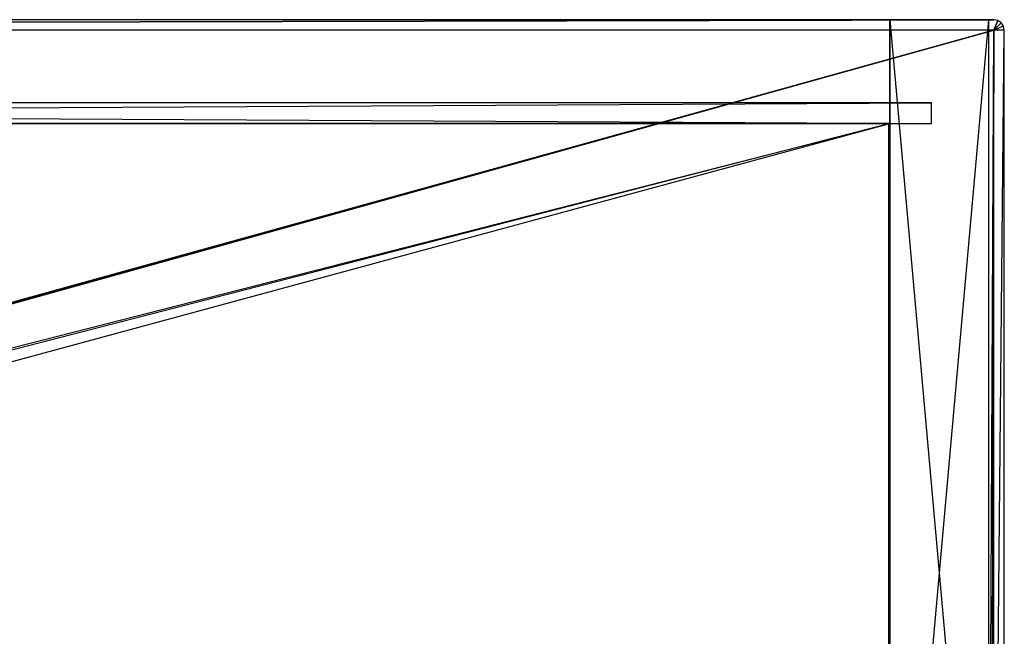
# Model space of a CAD drawing. Extents: x 0 to 0.758, y -0.237 to 0.
# Tile 20 of 20: x 0.569 to 0.758, y -0.119 to 0. Entities that reach past the tile are written whole.
import ezdxf

# ---------------------------------------------------------------- set-up
doc = ezdxf.new("R2010")
doc.units = 0
for name, color, linetype in [('L10_KORPUS_N_A704__3___REPLACEM', 7, 'CONTINUOUS'), ('L11_KORPUS_N_A704__2___REPLACEM', 7, 'CONTINUOUS'), ('L12_KORPUS_N_A704__1___REPLACEM', 7, 'CONTINUOUS'), ('L13_KORPUS_N_A704__0___REPLACEM', 7, 'CONTINUOUS'), ('L3_PLATTE_N_A704__0___REPLACEMT', 7, 'CONTINUOUS'), ('L9_KORPUS_N_A704__4___REPLACEMT', 7, 'CONTINUOUS')]:
    doc.layers.add(name, color=color, linetype=linetype)

msp = doc.modelspace()

# ---------------------------------------------------------------- linework, layer by layer
at = {"layer": 'L10_KORPUS_N_A704__3___REPLACEM', "color": 8}
for points, invisible_edges in [([(0.73575, -0.204, 0.187), (0.02225, -0.02, 0.187), (0.02225, -0.204, 0.187), (0.73575, -0.204, 0.187)], 13), ([(0.02225, -0.02, 0.187), (0.73575, -0.204, 0.187), (0.73575, -0.02, 0.187), (0.02225, -0.02, 0.187)], 14), ([(0.02225, -0.02, 0.187), (0.73575, -0.02, 0.168), (0.02225, -0.02, 0.168), (0.02225, -0.02, 0.187)], 13), ([(0.73575, -0.02, 0.168), (0.02225, -0.02, 0.187), (0.73575, -0.02, 0.187), (0.73575, -0.02, 0.168)], 14), ([(0.73575, -0.02, 0.168), (0.02225, -0.204, 0.168), (0.02225, -0.02, 0.168), (0.73575, -0.02, 0.168)], 13), ([(0.02225, -0.204, 0.168), (0.73575, -0.02, 0.168), (0.73575, -0.204, 0.168), (0.02225, -0.204, 0.168)], 14), ([(0.73575, -0.02, 0.168), (0.73575, -0.204, 0.187), (0.73575, -0.204, 0.168), (0.73575, -0.02, 0.168)], 13), ([(0.73575, -0.204, 0.187), (0.73575, -0.02, 0.168), (0.73575, -0.02, 0.187), (0.73575, -0.204, 0.187)], 14)]:
    msp.add_3dface(points, dxfattribs=dict(at, invisible_edges=invisible_edges))
at = {"layer": 'L11_KORPUS_N_A704__2___REPLACEM', "color": 8}
for points, invisible_edges in [([(0.736, -0.02, 0.001), (0.022, -0.2135, 0.001), (0.022, -0.02, 0.001), (0.736, -0.02, 0.001)], 13), ([(0.022, -0.2135, 0.001), (0.736, -0.02, 0.001), (0.736, -0.2135, 0.001), (0.022, -0.2135, 0.001)], 14), ([(0.736, -0.2135, 0.02), (0.022, -0.02, 0.02), (0.022, -0.2135, 0.02), (0.736, -0.2135, 0.02)], 13), ([(0.022, -0.02, 0.02), (0.736, -0.2135, 0.02), (0.736, -0.02, 0.02), (0.022, -0.02, 0.02)], 14), ([(0.022, -0.02, 0.02), (0.736, -0.02, 0.001), (0.022, -0.02, 0.001), (0.022, -0.02, 0.02)], 13), ([(0.736, -0.02, 0.001), (0.022, -0.02, 0.02), (0.736, -0.02, 0.02), (0.736, -0.02, 0.001)], 14), ([(0.736, -0.02, 0.001), (0.736, -0.2135, 0.02), (0.736, -0.2135, 0.001), (0.736, -0.02, 0.001)], 13), ([(0.736, -0.2135, 0.02), (0.736, -0.02, 0.001), (0.736, -0.02, 0.02), (0.736, -0.2135, 0.02)], 14)]:
    msp.add_3dface(points, dxfattribs=dict(at, invisible_edges=invisible_edges))
at = {"layer": 'L12_KORPUS_N_A704__1___REPLACEM', "color": 8}
for points, invisible_edges in [([(0.744, -0.02, 0.389), (0.014, -0.016, 0.389), (0.014, -0.02, 0.389), (0.744, -0.02, 0.389)], 13), ([(0.014, -0.016, 0.389), (0.744, -0.02, 0.389), (0.744, -0.016, 0.389), (0.014, -0.016, 0.389)], 14), ([(0.744, -0.016, 0.001), (0.014, -0.02, 0.001), (0.014, -0.016, 0.001), (0.744, -0.016, 0.001)], 13), ([(0.014, -0.02, 0.001), (0.744, -0.016, 0.001), (0.744, -0.02, 0.001), (0.014, -0.02, 0.001)], 14), ([(0.014, -0.016, 0.389), (0.744, -0.016, 0.001), (0.014, -0.016, 0.001), (0.014, -0.016, 0.389)], 13), ([(0.744, -0.016, 0.001), (0.014, -0.016, 0.389), (0.744, -0.016, 0.389), (0.744, -0.016, 0.001)], 14), ([(0.744, -0.016, 0.001), (0.744, -0.02, 0.389), (0.744, -0.02, 0.001), (0.744, -0.016, 0.001)], 13), ([(0.744, -0.02, 0.389), (0.744, -0.016, 0.001), (0.744, -0.016, 0.389), (0.744, -0.02, 0.389)], 14), ([(0.744, -0.02, 0.389), (0.014, -0.02, 0.001), (0.744, -0.02, 0.001), (0.744, -0.02, 0.389)], 13), ([(0.014, -0.02, 0.001), (0.744, -0.02, 0.389), (0.014, -0.02, 0.389), (0.014, -0.02, 0.001)], 14)]:
    msp.add_3dface(points, dxfattribs=dict(at, invisible_edges=invisible_edges))
at = {"layer": 'L13_KORPUS_N_A704__0___REPLACEM', "color": 8}
for points, invisible_edges in [([(0.736, -0.02, 0.3715), (0.022, -0.2025, 0.3715), (0.022, -0.02, 0.3715), (0.736, -0.02, 0.3715)], 13), ([(0.022, -0.2025, 0.3715), (0.736, -0.02, 0.3715), (0.736, -0.2025, 0.3715), (0.022, -0.2025, 0.3715)], 14), ([(0.736, -0.2025, 0.3905), (0.022, -0.02, 0.3905), (0.022, -0.2025, 0.3905), (0.736, -0.2025, 0.3905)], 13), ([(0.022, -0.02, 0.3905), (0.736, -0.2025, 0.3905), (0.736, -0.02, 0.3905), (0.022, -0.02, 0.3905)], 14), ([(0.022, -0.02, 0.3905), (0.736, -0.02, 0.3715), (0.022, -0.02, 0.3715), (0.022, -0.02, 0.3905)], 13), ([(0.736, -0.02, 0.3715), (0.022, -0.02, 0.3905), (0.736, -0.02, 0.3905), (0.736, -0.02, 0.3715)], 14), ([(0.736, -0.02, 0.3715), (0.736, -0.2025, 0.3905), (0.736, -0.2025, 0.3715), (0.736, -0.02, 0.3715)], 13), ([(0.736, -0.2025, 0.3905), (0.736, -0.02, 0.3715), (0.736, -0.02, 0.3905), (0.736, -0.2025, 0.3905)], 14)]:
    msp.add_3dface(points, dxfattribs=dict(at, invisible_edges=invisible_edges))
at = {"layer": 'L3_PLATTE_N_A704__0___REPLACEMT', "color": 254}
for points, invisible_edges in [([(0.756, 0, 0.392), (0.002, -0.002, 0.39), (0.002, 0, 0.392), (0.756, 0, 0.392)], 13), ([(0.002, -0.002, 0.39), (0.756, 0, 0.392), (0.756, -0.002, 0.39), (0.002, -0.002, 0.39)], 14), ([(0.002, -0.002, 0.4), (0.756, 0, 0.398), (0.002, 0, 0.398), (0.002, -0.002, 0.4)], 13), ([(0.756, 0, 0.398), (0.002, -0.002, 0.4), (0.756, -0.002, 0.4), (0.756, 0, 0.398)], 14), ([(0.002, 0, 0.398), (0.756, 0, 0.392), (0.002, 0, 0.392), (0.002, 0, 0.398)], 13), ([(0.756, 0, 0.392), (0.002, 0, 0.398), (0.756, 0, 0.398), (0.756, 0, 0.392)], 14), ([(0.756, -0.002, 0.4), (0.756765, -0.000152, 0.398), (0.756, 0, 0.398), (0.756, -0.002, 0.4)], 14), ([(0.756765, -0.000152, 0.392), (0.756, -0.002, 0.39), (0.756, 0, 0.392), (0.756765, -0.000152, 0.392)], 14), ([(0.756, 0, 0.398), (0.756765, -0.000152, 0.392), (0.756, 0, 0.392), (0.756, 0, 0.398)], 13), ([(0.756765, -0.000152, 0.392), (0.756, 0, 0.398), (0.756765, -0.000152, 0.398), (0.756765, -0.000152, 0.392)], 14), ([(0.757414, -0.000586, 0.392), (0.756, -0.002, 0.39), (0.756765, -0.000152, 0.392), (0.757414, -0.000586, 0.392)], 14), ([(0.757414, -0.000586, 0.398), (0.756765, -0.000152, 0.398), (0.756, -0.002, 0.4), (0.757414, -0.000586, 0.398)], 14), ([(0.757848, -0.001235, 0.398), (0.757414, -0.000586, 0.398), (0.756, -0.002, 0.4), (0.757848, -0.001235, 0.398)], 14), ([(0.757848, -0.001235, 0.392), (0.756, -0.002, 0.39), (0.757414, -0.000586, 0.392), (0.757848, -0.001235, 0.392)], 14), ([(0.757848, -0.001235, 0.398), (0.756, -0.002, 0.4), (0.758, -0.002, 0.398), (0.757848, -0.001235, 0.398)], 14), ([(0.758, -0.002, 0.392), (0.756, -0.002, 0.39), (0.757848, -0.001235, 0.392), (0.758, -0.002, 0.392)], 14), ([(0.756765, -0.000152, 0.398), (0.757414, -0.000586, 0.392), (0.756765, -0.000152, 0.392), (0.756765, -0.000152, 0.398)], 13), ([(0.757414, -0.000586, 0.392), (0.756765, -0.000152, 0.398), (0.757414, -0.000586, 0.398), (0.757414, -0.000586, 0.392)], 14), ([(0.757414, -0.000586, 0.392), (0.757848, -0.001235, 0.398), (0.757848, -0.001235, 0.392), (0.757414, -0.000586, 0.392)], 13), ([(0.757848, -0.001235, 0.398), (0.757414, -0.000586, 0.392), (0.757414, -0.000586, 0.398), (0.757848, -0.001235, 0.398)], 14), ([(0.757848, -0.001235, 0.392), (0.758, -0.002, 0.398), (0.758, -0.002, 0.392), (0.757848, -0.001235, 0.392)], 13), ([(0.758, -0.002, 0.398), (0.757848, -0.001235, 0.392), (0.757848, -0.001235, 0.398), (0.758, -0.002, 0.398)], 14), ([(0.756, -0.002, 0.39), (0.002, -0.211, 0.39), (0.002, -0.002, 0.39), (0.756, -0.002, 0.39)], 13), ([(0.002, -0.211, 0.39), (0.756, -0.002, 0.39), (0.002076, -0.211383, 0.39), (0.002, -0.211, 0.39)], 10), ([(0.002, -0.002, 0.4), (0.002076, -0.211383, 0.4), (0.756, -0.002, 0.4), (0.002, -0.002, 0.4)], 10), ([(0.002076, -0.211383, 0.39), (0.756, -0.002, 0.39), (0.002293, -0.211707, 0.39), (0.002076, -0.211383, 0.39)], 13), ([(0.756, -0.002, 0.4), (0.002076, -0.211383, 0.4), (0.002293, -0.211707, 0.4), (0.756, -0.002, 0.4)], 13), ([(0.002293, -0.211707, 0.39), (0.756, -0.002, 0.39), (0.002617, -0.211924, 0.39), (0.002293, -0.211707, 0.39)], 10), ([(0.756, -0.002, 0.4), (0.002293, -0.211707, 0.4), (0.002617, -0.211924, 0.4), (0.756, -0.002, 0.4)], 10), ([(0.002617, -0.211924, 0.39), (0.756, -0.002, 0.39), (0.003, -0.212, 0.39), (0.002617, -0.211924, 0.39)], 13), ([(0.756, -0.002, 0.4), (0.002617, -0.211924, 0.4), (0.003, -0.212, 0.4), (0.756, -0.002, 0.4)], 13), ([(0.003, -0.212, 0.39), (0.756, -0.002, 0.39), (0.755, -0.212, 0.39), (0.003, -0.212, 0.39)], 10), ([(0.756, -0.002, 0.4), (0.003, -0.212, 0.4), (0.755, -0.212, 0.4), (0.756, -0.002, 0.4)], 10), ([(0.755, -0.212, 0.39), (0.756, -0.002, 0.39), (0.755383, -0.211924, 0.39), (0.755, -0.212, 0.39)], 13), ([(0.756, -0.002, 0.4), (0.755, -0.212, 0.4), (0.755383, -0.211924, 0.4), (0.756, -0.002, 0.4)], 13), ([(0.755383, -0.211924, 0.39), (0.756, -0.002, 0.39), (0.755707, -0.211707, 0.39), (0.755383, -0.211924, 0.39)], 15), ([(0.756, -0.002, 0.4), (0.755383, -0.211924, 0.4), (0.755707, -0.211707, 0.4), (0.756, -0.002, 0.4)], 15), ([(0.755707, -0.211707, 0.39), (0.756, -0.002, 0.39), (0.755924, -0.211383, 0.39), (0.755707, -0.211707, 0.39)], 15), ([(0.756, -0.002, 0.4), (0.755707, -0.211707, 0.4), (0.755924, -0.211383, 0.4), (0.756, -0.002, 0.4)], 15), ([(0.755924, -0.211383, 0.39), (0.756, -0.002, 0.39), (0.756, -0.211, 0.39), (0.755924, -0.211383, 0.39)], 15), ([(0.756, -0.002, 0.4), (0.755924, -0.211383, 0.4), (0.756, -0.211, 0.4), (0.756, -0.002, 0.4)], 15), ([(0.758, -0.002, 0.392), (0.756, -0.211, 0.39), (0.756, -0.002, 0.39), (0.758, -0.002, 0.392)], 13), ([(0.756, -0.211, 0.39), (0.758, -0.002, 0.392), (0.758, -0.211, 0.392), (0.756, -0.211, 0.39)], 14), ([(0.758, -0.002, 0.398), (0.756, -0.211, 0.4), (0.758, -0.211, 0.398), (0.758, -0.002, 0.398)], 13), ([(0.756, -0.211, 0.4), (0.758, -0.002, 0.398), (0.756, -0.002, 0.4), (0.756, -0.211, 0.4)], 14), ([(0.758, -0.002, 0.392), (0.758, -0.211, 0.398), (0.758, -0.211, 0.392), (0.758, -0.002, 0.392)], 13), ([(0.758, -0.211, 0.398), (0.758, -0.002, 0.392), (0.758, -0.002, 0.398), (0.758, -0.211, 0.398)], 14)]:
    msp.add_3dface(points, dxfattribs=dict(at, invisible_edges=invisible_edges))
at = {"layer": 'L9_KORPUS_N_A704__4___REPLACEMT', "color": 8}
for points, invisible_edges in [([(0.736, 0, 0.391), (0.755, 0), (0.736, 0), (0.736, 0, 0.391)], 13), ([(0.755, 0), (0.736, 0, 0.391), (0.755, 0, 0.391), (0.755, 0)], 14), ([(0.736, -0.214, 0.391), (0.736, 0), (0.736, -0.214), (0.736, -0.214, 0.391)], 13), ([(0.736, 0), (0.736, -0.214, 0.391), (0.736, 0, 0.391), (0.736, 0)], 14), ([(0.755, -0.214, 0.391), (0.736, 0, 0.391), (0.736, -0.214, 0.391), (0.755, -0.214, 0.391)], 13), ([(0.736, 0, 0.391), (0.755, -0.214, 0.391), (0.755, 0, 0.391), (0.736, 0, 0.391)], 14), ([(0.755, 0), (0.736, -0.214), (0.736, 0), (0.755, 0)], 13), ([(0.736, -0.214), (0.755, 0), (0.755, -0.214), (0.736, -0.214)], 14), ([(0.755, 0), (0.755, -0.214, 0.391), (0.755, -0.214), (0.755, 0)], 13), ([(0.755, -0.214, 0.391), (0.755, 0), (0.755, 0, 0.391), (0.755, -0.214, 0.391)], 14)]:
    msp.add_3dface(points, dxfattribs=dict(at, invisible_edges=invisible_edges))

doc.saveas('drawing.dxf')
